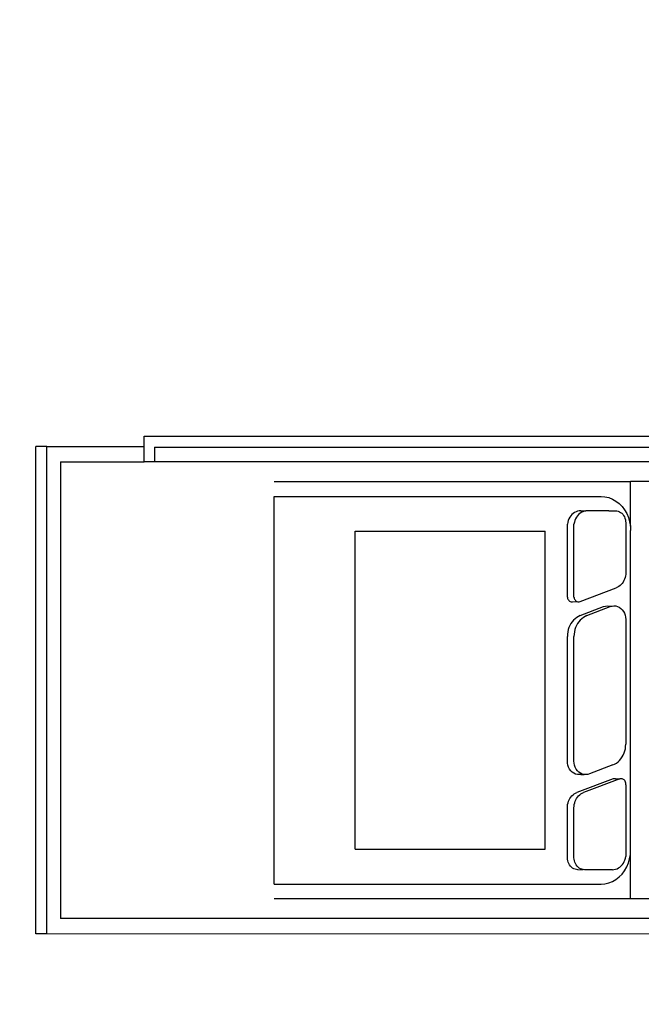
# Model space of a CAD drawing. Header units: millimetres. Extents: x 2950152 to 2989892, y -490837 to -470506.
# Tile 10 of 57: x 2971665 to 2971732, y -484933 to -484828. Entities that reach past the tile are written whole.
import ezdxf

# ---------------------------------------------------------------- set-up
doc = ezdxf.new("R2010")
doc.units = ezdxf.units.MM
doc.header["$LTSCALE"] = 1000
doc.header["$MEASUREMENT"] = 0
doc.layers.get('0').update_dxf_attribs({"linetype": 'CONTINUOUS'})
doc.layers.add('Equipment', color=5, linetype='CONTINUOUS')

# ---------------------------------------------------------------- blocks, each defined once
blk = doc.blocks.new('A$C80eb0365')
at = {"layer": 'Equipment'}
for p, q in [((50.282, 197.553), (50.282, 129.952)), ((15.101, 136.974), (15.101, 193.09)), ((16.21, 193.09), (16.21, 136.974)), ((14.284, 136.205), (14.284, 190.939)), ((51.444, 190.901), (51.437, 128.952)), ((17.668, 177.345), (17.668, 172.503)), ((48.824, 177.345), (48.824, 172.503)), ((20.997, 172.484), (17.668, 172.503)), ((17.668, 145.912), (17.668, 172.503)), ((19.531, 171.858), (19.781, 172.048)), ((19.781, 172.048), (20.057, 172.208)), ((20.057, 172.208), (20.356, 172.335)), ((20.116, 171.91), (20.204, 171.977)), ((20.204, 171.977), (20.301, 172.034)), ((20.301, 172.034), (20.406, 172.078)), ((20.356, 172.335), (20.671, 172.428)), ((20.406, 172.078), (20.517, 172.111)), ((20.517, 172.111), (20.632, 172.131)), ((20.632, 172.131), (20.749, 172.137)), ((20.671, 172.428), (20.997, 172.484)), ((20.749, 172.137), (24.471, 172.137)), ((20.997, 172.484), (21.329, 172.503)), ((45.163, 172.503), (21.329, 172.503)), ((24.471, 172.137), (24.596, 172.132)), ((24.596, 172.132), (24.719, 172.115)), ((24.719, 172.115), (24.839, 172.087)), ((24.839, 172.087), (24.956, 172.049)), ((24.956, 172.049), (25.067, 172)), ((25.067, 172), (25.172, 171.942)), ((27.241, 171.878), (27.362, 171.968)), ((27.362, 171.968), (27.498, 172.041)), ((27.498, 172.041), (27.645, 172.094)), ((27.645, 172.094), (27.801, 172.126)), ((27.801, 172.126), (27.96, 172.137)), ((27.96, 172.137), (37.269, 172.137)), ((37.439, 172.13), (37.269, 172.137)), ((37.607, 172.107), (37.439, 172.13)), ((37.771, 172.069), (37.607, 172.107)), ((37.929, 172.017), (37.771, 172.069)), ((38.081, 171.951), (37.929, 172.017)), ((38.223, 171.871), (38.081, 171.951)), ((39.9, 171.971), (39.871, 171.918)), ((39.939, 172.019), (39.9, 171.971)), ((39.987, 172.06), (39.939, 172.019)), ((40.043, 172.094), (39.987, 172.06)), ((40.104, 172.12), (40.043, 172.094)), ((40.17, 172.135), (40.104, 172.12)), ((40.237, 172.141), (40.17, 172.135)), ((40.305, 172.137), (40.237, 172.141)), ((40.305, 172.137), (45.65, 172.137)), ((45.495, 172.484), (45.163, 172.503)), ((48.824, 172.503), (45.495, 172.484)), ((45.821, 172.428), (45.495, 172.484)), ((45.785, 172.112), (45.65, 172.137)), ((45.915, 172.074), (45.785, 172.112)), ((46.136, 172.335), (45.821, 172.428)), ((46.038, 172.022), (45.915, 172.074)), ((46.154, 171.958), (46.038, 172.022)), ((46.434, 172.208), (46.136, 172.335)), ((46.26, 171.883), (46.154, 171.958)), ((46.711, 172.048), (46.434, 172.208)), ((46.961, 171.858), (46.711, 172.048)), ((48.824, 172.503), (48.824, 145.912)), ((18.98, 171.144), (19.127, 171.402)), ((19.127, 171.402), (19.312, 171.641)), ((19.312, 171.641), (19.531, 171.858)), ((19.853, 171.362), (19.861, 171.463)), ((19.853, 170.866), (19.853, 171.362)), ((19.861, 171.463), (19.884, 171.563)), ((19.884, 171.563), (19.921, 171.659)), ((19.921, 171.659), (19.973, 171.75)), ((19.973, 171.75), (20.038, 171.834)), ((20.038, 171.834), (20.116, 171.91)), ((25.172, 171.942), (25.27, 171.874)), ((25.27, 171.874), (25.358, 171.798)), ((25.358, 171.798), (25.438, 171.715)), ((25.438, 171.715), (25.506, 171.625)), ((25.506, 171.625), (25.564, 171.529)), ((25.564, 171.529), (25.61, 171.428)), ((26.626, 168.727), (25.61, 171.428)), ((26.947, 171.253), (26.958, 171.391)), ((26.961, 171.115), (26.947, 171.253)), ((26.958, 171.391), (26.994, 171.526)), ((26.994, 171.526), (27.055, 171.654)), ((27.055, 171.654), (27.137, 171.772)), ((27.137, 171.772), (27.241, 171.878)), ((38.356, 171.779), (38.223, 171.871)), ((38.477, 171.676), (38.356, 171.779)), ((38.584, 171.562), (38.477, 171.676)), ((38.678, 171.44), (38.584, 171.562)), ((38.756, 171.309), (38.678, 171.44)), ((38.818, 171.173), (38.756, 171.309)), ((39.853, 171.861), (39.846, 171.803)), ((39.846, 171.803), (39.85, 171.744)), ((39.846, 171.365), (39.866, 171.687)), ((39.846, 171.365), (39.85, 171.345)), ((39.85, 171.345), (39.846, 171.307)), ((39.846, 171.307), (39.85, 171.248)), ((39.85, 171.744), (39.866, 171.687)), ((39.85, 171.248), (39.866, 171.191)), ((39.871, 171.918), (39.853, 171.861)), ((39.866, 171.687), (40.88, 168.986)), ((46.356, 171.797), (46.26, 171.883)), ((46.439, 171.702), (46.356, 171.797)), ((46.508, 171.6), (46.439, 171.702)), ((46.564, 171.491), (46.508, 171.6)), ((46.604, 171.377), (46.564, 171.491)), ((46.628, 171.26), (46.604, 171.377)), ((46.636, 171.141), (46.628, 171.26)), ((47.18, 171.641), (46.961, 171.858)), ((47.365, 171.402), (47.18, 171.641)), ((47.512, 171.144), (47.365, 171.402)), ((18.786, 170.301), (18.808, 170.588)), ((18.808, 170.588), (18.873, 170.871)), ((18.873, 170.871), (18.98, 171.144)), ((19.853, 170.866), (19.856, 169.273)), ((26.947, 170.757), (26.961, 171.115)), ((26.961, 170.619), (26.947, 170.757)), ((26.999, 170.98), (26.961, 171.115)), ((26.999, 170.485), (26.961, 170.619)), ((27.674, 169.241), (26.999, 170.98)), ((27.674, 168.745), (26.999, 170.485)), ((38.818, 171.173), (39.492, 169.433)), ((39.866, 171.191), (40.88, 168.49)), ((46.636, 171.141), (46.636, 169.052)), ((47.619, 170.871), (47.512, 171.144)), ((47.684, 170.588), (47.619, 170.871)), ((47.706, 170.301), (47.684, 170.588)), ((18.786, 145.912), (18.786, 170.301)), ((47.706, 145.912), (47.706, 170.301)), ((19.856, 169.273), (19.864, 169.154)), ((19.856, 168.777), (19.864, 169.154)), ((19.864, 169.154), (19.888, 169.037)), ((19.888, 169.037), (19.928, 168.923)), ((27.674, 169.241), (27.736, 169.104)), ((27.736, 169.104), (27.814, 168.974)), ((39.492, 169.433), (39.531, 169.299)), ((39.534, 169.023), (39.498, 168.888)), ((39.531, 169.299), (39.545, 169.161)), ((39.545, 169.161), (39.534, 169.023)), ((39.545, 168.797), (39.534, 169.023)), ((46.636, 169.052), (46.628, 168.95)), ((19.856, 168.777), (19.864, 168.658)), ((19.864, 168.658), (19.888, 168.541)), ((19.888, 168.541), (19.928, 168.427)), ((19.928, 168.923), (19.983, 168.814)), ((19.928, 168.427), (19.983, 168.318)), ((19.983, 168.814), (20.053, 168.711)), ((19.983, 168.318), (20.053, 168.216)), ((20.053, 168.711), (20.136, 168.617)), ((20.136, 168.617), (20.231, 168.531)), ((20.231, 168.531), (20.338, 168.456)), ((20.338, 168.456), (20.454, 168.392)), ((20.454, 168.392), (20.577, 168.34)), ((20.577, 168.34), (20.707, 168.302)), ((20.707, 168.302), (20.842, 168.276)), ((26.3, 168.276), (20.842, 168.276)), ((26.3, 168.276), (26.322, 168.278)), ((26.322, 168.278), (26.388, 168.294)), ((26.388, 168.294), (26.449, 168.319)), ((26.449, 168.319), (26.504, 168.353)), ((26.504, 168.353), (26.553, 168.395)), ((26.553, 168.395), (26.592, 168.443)), ((26.592, 168.443), (26.621, 168.496)), ((26.621, 168.496), (26.639, 168.553)), ((26.642, 168.174), (26.621, 168.496)), ((26.642, 168.67), (26.626, 168.727)), ((26.639, 168.553), (26.646, 168.611)), ((26.646, 168.611), (26.642, 168.67)), ((27.674, 168.745), (27.736, 168.608)), ((27.736, 168.608), (27.814, 168.478)), ((27.814, 168.974), (27.908, 168.851)), ((27.814, 168.478), (27.908, 168.355)), ((27.908, 168.851), (28.015, 168.738)), ((27.908, 168.355), (28.015, 168.242)), ((28.015, 168.738), (28.136, 168.634)), ((28.136, 168.634), (28.269, 168.543)), ((28.269, 168.543), (28.411, 168.463)), ((28.411, 168.463), (28.563, 168.397)), ((28.563, 168.397), (28.721, 168.345)), ((28.721, 168.345), (28.885, 168.307)), ((28.885, 168.307), (29.053, 168.284)), ((29.053, 168.284), (29.223, 168.276)), ((38.532, 168.276), (29.223, 168.276)), ((38.691, 168.287), (38.532, 168.276)), ((38.846, 168.32), (38.691, 168.287)), ((38.994, 168.373), (38.846, 168.32)), ((39.13, 168.446), (38.994, 168.373)), ((39.251, 168.536), (39.13, 168.446)), ((39.354, 168.642), (39.251, 168.536)), ((39.437, 168.76), (39.354, 168.642)), ((39.498, 168.888), (39.437, 168.76)), ((39.498, 168.392), (39.437, 168.264)), ((39.534, 168.527), (39.498, 168.392)), ((39.545, 168.665), (39.534, 168.527)), ((39.545, 168.797), (39.545, 168.665)), ((40.925, 168.885), (40.88, 168.986)), ((40.925, 168.389), (40.88, 168.49)), ((40.983, 168.789), (40.925, 168.885)), ((40.983, 168.293), (40.925, 168.389)), ((41.052, 168.699), (40.983, 168.789)), ((41.052, 168.203), (40.983, 168.293)), ((41.131, 168.616), (41.052, 168.699)), ((41.22, 168.54), (41.131, 168.616)), ((41.317, 168.472), (41.22, 168.54)), ((41.422, 168.414), (41.317, 168.472)), ((41.533, 168.365), (41.422, 168.414)), ((41.65, 168.326), (41.533, 168.365)), ((41.77, 168.299), (41.65, 168.326)), ((41.894, 168.282), (41.77, 168.299)), ((42.018, 168.276), (41.894, 168.282)), ((45.741, 168.276), (42.018, 168.276)), ((45.858, 168.283), (45.741, 168.276)), ((45.972, 168.303), (45.858, 168.283)), ((46.083, 168.335), (45.972, 168.303)), ((46.188, 168.38), (46.083, 168.335)), ((46.286, 168.437), (46.188, 168.38)), ((46.374, 168.503), (46.286, 168.437)), ((46.451, 168.58), (46.374, 168.503)), ((46.516, 168.664), (46.451, 168.58)), ((46.568, 168.755), (46.516, 168.664)), ((46.605, 168.851), (46.568, 168.755)), ((46.605, 168.355), (46.568, 168.259)), ((46.628, 168.95), (46.605, 168.851)), ((46.628, 168.454), (46.605, 168.355)), ((46.636, 168.556), (46.628, 168.95)), ((46.636, 168.556), (46.628, 168.454)), ((20.053, 168.216), (20.136, 168.121)), ((20.136, 168.121), (20.231, 168.035)), ((20.231, 168.035), (20.338, 167.96)), ((20.338, 167.96), (20.454, 167.896)), ((20.454, 167.896), (20.577, 167.844)), ((20.577, 167.844), (20.707, 167.806)), ((20.707, 167.806), (20.842, 167.78)), ((26.3, 167.78), (20.842, 167.78)), ((26.3, 167.78), (26.322, 167.782)), ((26.322, 167.782), (26.388, 167.798)), ((26.388, 167.798), (26.449, 167.823)), ((26.449, 167.823), (26.504, 167.857)), ((26.504, 167.857), (26.553, 167.899)), ((26.553, 167.899), (26.592, 167.947)), ((26.592, 167.947), (26.621, 168)), ((26.621, 168), (26.639, 168.057)), ((26.639, 168.057), (26.646, 168.115)), ((26.646, 168.115), (26.642, 168.174)), ((28.015, 168.242), (28.136, 168.139)), ((28.136, 168.139), (28.269, 168.047)), ((28.269, 168.047), (28.411, 167.967)), ((28.411, 167.967), (28.563, 167.901)), ((28.563, 167.901), (28.721, 167.849)), ((28.721, 167.849), (28.885, 167.811)), ((28.885, 167.811), (29.053, 167.788)), ((29.053, 167.788), (29.223, 167.78)), ((38.532, 167.78), (29.223, 167.78)), ((38.691, 167.791), (38.532, 167.78)), ((38.846, 167.824), (38.691, 167.791)), ((38.994, 167.877), (38.846, 167.824)), ((39.13, 167.95), (38.994, 167.877)), ((39.251, 168.04), (39.13, 167.95)), ((39.354, 168.146), (39.251, 168.04)), ((39.437, 168.264), (39.354, 168.146)), ((41.131, 168.12), (41.052, 168.203)), ((41.22, 168.044), (41.131, 168.12)), ((41.317, 167.976), (41.22, 168.044)), ((41.422, 167.918), (41.317, 167.976)), ((41.533, 167.869), (41.422, 167.918)), ((41.65, 167.831), (41.533, 167.869)), ((41.77, 167.803), (41.65, 167.831)), ((41.894, 167.786), (41.77, 167.803)), ((42.018, 167.78), (41.894, 167.786)), ((45.741, 167.78), (42.018, 167.78)), ((45.858, 167.787), (45.741, 167.78)), ((45.972, 167.807), (45.858, 167.787)), ((46.083, 167.839), (45.972, 167.807)), ((46.188, 167.884), (46.083, 167.839)), ((46.286, 167.941), (46.188, 167.884)), ((46.374, 168.008), (46.286, 167.941)), ((46.451, 168.084), (46.374, 168.008)), ((46.516, 168.168), (46.451, 168.084)), ((46.568, 168.259), (46.516, 168.168)), ((45.109, 166.122), (21.383, 166.122)), ((21.383, 151.939), (21.383, 166.122)), ((45.109, 151.939), (45.109, 166.122)), ((45.109, 151.939), (21.383, 151.939)), ((47.706, 145.912), (18.786, 145.912)), ((15.101, 136.974), (16.21, 136.974)), ((16.21, 136.974), (16.21, 136.205)), ((15.055, 136.205), (14.284, 136.205)), ((15.055, 128.952), (15.055, 136.205)), ((16.21, 136.205), (15.055, 136.205)), ((16.21, 129.952), (16.21, 136.205)), ((16.21, 129.952), (50.282, 129.952)), ((51.437, 128.952), (15.055, 128.952)), ((15.055, 128.952), (15.055, 128.133)), ((51.437, 128.952), (51.437, 128.133)), ((51.437, 128.133), (15.055, 128.133))]:
    blk.add_line(p, q, dxfattribs=at)

msp = doc.modelspace()

# ---------------------------------------------------------------- linework, layer by layer
at = {"lineweight": -2}
msp.add_circle((2970013.77, -481719.25), 9117.57, dxfattribs=at)

# ---------------------------------------------------------------- block references
at = {"layer": 'Equipment', "xscale": 1.433887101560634, "yscale": 1.433887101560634, "zscale": 1.433887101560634, "rotation": 270.0000000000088}
msp.add_blockref('A$C80eb0365', (2971483.11, -484852.22), dxfattribs=at)

doc.saveas('drawing.dxf')
